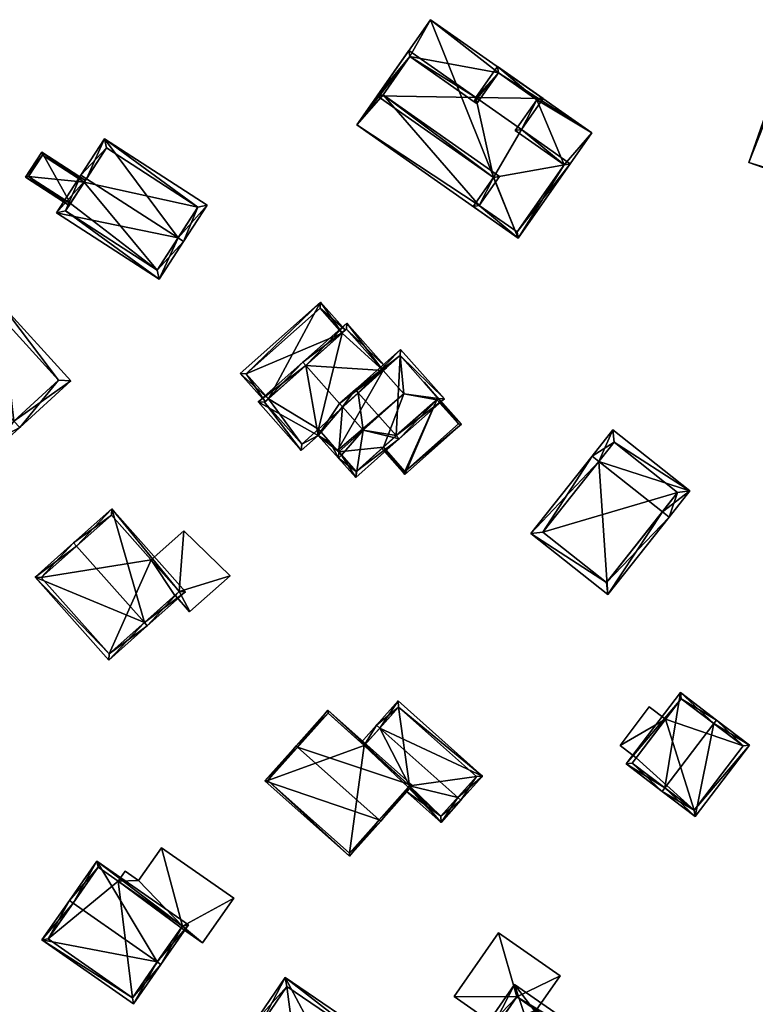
# Model space of a CAD drawing. Header units: inches. Extents: x 2685601 to 2690022, y 1235992 to 1239010.
# Tile 252 of 256: x 2688539 to 2688624, y 1238617 to 1238730. Entities that reach past the tile are written whole.
import ezdxf

# ---------------------------------------------------------------- set-up
doc = ezdxf.new("R2010")
doc.units = ezdxf.units.IN
doc.header["$MEASUREMENT"] = 0
doc.layers.add('Gebaeude Einzelhaus', color=10, linetype='Continuous')

msp = doc.modelspace()

# ---------------------------------------------------------------- meshes
at = {"layer": 'Gebaeude Einzelhaus'}
mesh = msp.add_polyface(dxfattribs=at)
corners = [(2688591.811, 1238708.781, 528.788), (2688577.751, 1238718.048, 528.788), (2688596.286, 1238705.028, 528.788), (2688583.855, 1238725.868, 528.788), (2688586.226, 1238730.114, 528.788), (2688580.778, 1238721.485, 528.788), (2688601.573, 1238713.424, 528.788), (2688604.763, 1238717.095, 528.788), (2688596.165, 1238705.724, 528.788), (2688594.031, 1238724.023, 528.788), (2688598.449, 1238720.919, 528.788), (2688595.956, 1238717.369, 528.788), (2688594.141, 1238712.099, 528.788), (2688591.25, 1238720.686, 528.788), (2688591.538, 1238720.471, 528.788), (2688586.226, 1238730.114, 516.669), (2688604.763, 1238717.095, 516.669), (2688577.751, 1238718.048, 516.669), (2688596.286, 1238705.028, 516.669)]
mesh.append_faces([[corners[k] for k in face] for face in [(9, 13, 14), (9, 3, 13), (5, 0, 12), (11, 6, 10), (9, 4, 3), (10, 7, 9), (7, 10, 6), (9, 7, 4), (0, 2, 8), (8, 2, 6), (6, 2, 7), (3, 1, 5), (5, 1, 0), (1, 3, 4), (0, 1, 2)]], dxfattribs={"color": 13})
mesh.append_faces([[corners[k] for k in face] for face in [(17, 15, 18), (18, 15, 16), (7, 2, 16), (16, 2, 18), (2, 1, 18), (18, 1, 17), (1, 4, 17), (17, 4, 15), (4, 7, 15), (15, 7, 16)]], dxfattribs={"color": 41})
mesh = msp.add_polyface(dxfattribs=at)
corners = [(2688638.391, 1238708.935, 532.461), (2688622.788, 1238713.699, 532.461), (2688644.174, 1238706.234, 532.461), (2688626.309, 1238723.244, 532.461), (2688627.646, 1238727.621, 532.461), (2688624.441, 1238717.891, 532.461), (2688646.781, 1238716.044, 532.461), (2688649.034, 1238720.155, 532.461), (2688643.658, 1238707.098, 532.461), (2688636.916, 1238723.979, 532.461), (2688641.796, 1238722.275, 532.461), (2688635.535, 1238720.024, 532.461), (2688640.399, 1238718.271, 532.461), (2688639.664, 1238712.578, 532.461), (2688627.646, 1238727.621, 520.689), (2688649.034, 1238720.155, 520.689), (2688622.788, 1238713.699, 520.689), (2688644.174, 1238706.234, 520.689), (2688626.309, 1238723.244, 520.689), (2688638.391, 1238708.935, 520.689), (2688624.441, 1238717.891, 520.689), (2688636.916, 1238723.979, 520.689), (2688646.781, 1238716.044, 520.689), (2688641.796, 1238722.275, 520.689), (2688643.658, 1238707.098, 520.689), (2688639.664, 1238712.578, 520.689), (2688640.399, 1238718.271, 520.689), (2688635.535, 1238720.024, 520.689)]
mesh.append_faces([[corners[k] for k in face] for face in [(5, 0, 13), (6, 10, 12), (11, 9, 3), (4, 3, 9), (6, 7, 10), (10, 7, 9), (9, 7, 4), (0, 2, 8), (8, 2, 6), (6, 2, 7), (3, 1, 5), (5, 1, 0), (1, 3, 4), (0, 1, 2)]], dxfattribs={"color": 13})
mesh.append_faces([[corners[k] for k in face] for face in [(18, 21, 27), (23, 22, 26), (25, 19, 20), (22, 17, 24), (24, 17, 19), (21, 15, 23), (23, 15, 22), (22, 15, 17), (18, 14, 21), (21, 14, 15), (20, 16, 18), (16, 20, 19), (16, 19, 17), (18, 16, 14), (7, 2, 15), (15, 2, 17), (2, 1, 17), (17, 1, 16), (1, 4, 16), (16, 4, 14), (4, 7, 14), (14, 7, 15)]], dxfattribs={"color": 41})
mesh = msp.add_polyface(dxfattribs=at)
corners = [(2688591.416, 1238721.168, 530.841), (2688599.145, 1238721.04, 530.841), (2688593.91, 1238724.719, 530.841), (2688583.734, 1238726.564, 530.841), (2688580.081, 1238721.364, 530.841), (2688593.445, 1238711.978, 530.841), (2688596.653, 1238717.49, 530.841), (2688591.115, 1238708.66, 530.841), (2688596.286, 1238705.028, 530.841), (2688602.269, 1238713.545, 530.841), (2688594.031, 1238724.023, 530.841), (2688598.449, 1238720.919, 530.841), (2688583.855, 1238725.868, 530.841), (2688591.25, 1238720.686, 530.841), (2688591.538, 1238720.471, 530.841), (2688580.778, 1238721.485, 530.841), (2688591.811, 1238708.781, 530.841), (2688594.141, 1238712.099, 530.841), (2688596.165, 1238705.724, 530.841), (2688601.573, 1238713.424, 530.841), (2688595.956, 1238717.369, 530.841), (2688583.855, 1238725.868, 528.788), (2688591.25, 1238720.686, 528.788), (2688580.778, 1238721.485, 528.788), (2688594.141, 1238712.099, 528.788), (2688591.811, 1238708.781, 528.788), (2688596.165, 1238705.724, 528.788), (2688601.573, 1238713.424, 528.788), (2688595.956, 1238717.369, 528.788), (2688598.449, 1238720.919, 528.788), (2688594.031, 1238724.023, 528.788), (2688591.538, 1238720.471, 528.788)]
mesh.append_faces([[corners[k] for k in face] for face in [(20, 11, 6), (19, 20, 6), (6, 11, 1), (18, 19, 9), (9, 19, 6), (16, 18, 8), (8, 18, 9), (7, 16, 8), (17, 16, 5), (15, 17, 5), (5, 16, 7), (12, 15, 4), (4, 15, 5), (3, 12, 4), (10, 14, 0), (0, 14, 13), (13, 12, 0), (0, 12, 3), (11, 10, 2), (1, 11, 2), (2, 10, 0), (9, 6, 5), (8, 9, 5), (7, 8, 5), (6, 1, 0), (5, 6, 0), (4, 5, 0), (3, 4, 0), (0, 1, 2)]], dxfattribs={"color": 13})
mesh.append_faces([[corners[k] for k in face] for face in [(31, 22, 14), (14, 22, 13), (14, 10, 31), (31, 10, 30), (29, 30, 11), (11, 30, 10), (11, 20, 29), (29, 20, 28), (20, 19, 28), (28, 19, 27), (19, 18, 27), (27, 18, 26), (25, 26, 16), (16, 26, 18), (24, 25, 17), (17, 25, 16), (17, 15, 24), (24, 15, 23), (21, 23, 12), (12, 23, 15), (22, 21, 13), (13, 21, 12)]], dxfattribs={"color": 41})
mesh = msp.add_polyface(dxfattribs=at)
corners = [(2688557.206, 1238705.03, 528.586), (2688560.538, 1238708.8, 525.11), (2688548.755, 1238716.421, 525.111), (2688557.836, 1238704.623, 528.586), (2688546.683, 1238711.836, 528.586), (2688546.053, 1238712.243, 528.586), (2688543.251, 1238707.911, 525.11), (2688555.035, 1238700.29, 525.11), (2688559.5, 1238708.578, 525.634), (2688548.978, 1238715.384, 525.634), (2688544.289, 1238708.134, 525.616), (2688554.813, 1238701.328, 525.616), (2688548.978, 1238715.384, 515.211), (2688559.5, 1238708.578, 515.211), (2688546.423, 1238711.434, 520.867), (2688544.836, 1238708.98, 520.867), (2688544.289, 1238708.134, 515.211), (2688546.423, 1238711.434, 515.211), (2688544.836, 1238708.98, 515.211), (2688554.813, 1238701.328, 515.211)]
mesh.append_faces([[corners[k] for k in face] for face in [(11, 0, 3), (3, 0, 8), (10, 11, 7), (7, 11, 3), (6, 10, 7), (4, 10, 5), (9, 4, 5), (5, 10, 6), (8, 9, 2), (2, 9, 5), (3, 8, 1), (1, 8, 2), (0, 7, 3), (5, 6, 4), (4, 6, 0), (0, 6, 7), (0, 2, 4), (4, 2, 5), (3, 1, 0), (0, 1, 2)]], dxfattribs={"color": 13})
mesh.append_faces([[corners[k] for k in face] for face in [(13, 17, 12), (13, 19, 17), (17, 19, 18), (18, 19, 16), (8, 11, 13), (13, 11, 19), (8, 0, 11), (11, 10, 19), (19, 10, 16), (16, 15, 18), (14, 12, 17), (14, 9, 12), (14, 4, 9), (16, 10, 15), (15, 10, 14), (14, 10, 4), (9, 8, 12), (12, 8, 13)]], dxfattribs={"color": 41})
mesh = msp.add_polyface(dxfattribs=at)
corners = [(2688546.423, 1238711.434, 520.867), (2688546.559, 1238711.644, 520.867), (2688541.555, 1238714.88, 519.896), (2688544.836, 1238708.98, 520.867), (2688539.696, 1238712.005, 519.896), (2688544.7, 1238708.769, 520.867), (2688540.043, 1238712.079, 519.937), (2688541.629, 1238714.534, 519.937), (2688546.423, 1238711.434, 515.211), (2688541.629, 1238714.534, 515.211), (2688540.043, 1238712.079, 515.211), (2688544.836, 1238708.98, 515.211)]
mesh.append_faces([[corners[k] for k in face] for face in [(7, 1, 0), (7, 2, 1), (7, 4, 2), (7, 6, 4), (4, 6, 5), (5, 6, 3), (3, 4, 5), (0, 2, 3), (3, 2, 4), (0, 1, 2)]], dxfattribs={"color": 13})
mesh.append_faces([[corners[k] for k in face] for face in [(8, 10, 9), (8, 11, 10), (10, 11, 6), (6, 11, 3), (6, 7, 10), (10, 7, 9), (9, 7, 8), (8, 7, 0)]], dxfattribs={"color": 41})
mesh = msp.add_polyface(dxfattribs=at)
corners = [(2688531.603, 1238691.378, 525.268), (2688527.348, 1238688.849, 523.372), (2688535.431, 1238679.99, 523.372), (2688530.929, 1238692.116, 525.268), (2688538.339, 1238683.996, 525.268), (2688539.013, 1238683.258, 525.268), (2688544.903, 1238688.633, 522.109), (2688536.82, 1238697.491, 522.109), (2688528.76, 1238688.784, 523.763), (2688536.755, 1238696.079, 522.505), (2688535.496, 1238681.403, 523.763), (2688543.49, 1238688.698, 522.505), (2688535.496, 1238681.403, 514.092), (2688543.49, 1238688.698, 514.092), (2688536.755, 1238696.079, 514.092), (2688528.76, 1238688.784, 514.092)]
mesh.append_faces([[corners[k] for k in face] for face in [(11, 9, 7), (6, 11, 7), (5, 10, 4), (4, 11, 5), (5, 11, 6), (8, 10, 2), (2, 10, 5), (1, 8, 2), (0, 8, 3), (9, 0, 3), (7, 9, 3), (3, 8, 1), (4, 7, 0), (0, 7, 3), (4, 6, 7), (4, 5, 6), (0, 2, 4), (4, 2, 5), (3, 1, 0), (0, 1, 2)]], dxfattribs={"color": 13})
mesh.append_faces([[corners[k] for k in face] for face in [(13, 12, 14), (14, 12, 15), (10, 8, 12), (12, 8, 15), (0, 15, 8), (0, 9, 15), (15, 9, 14), (9, 11, 14), (14, 11, 13), (11, 12, 13), (11, 4, 12), (12, 4, 10)]], dxfattribs={"color": 41})
mesh = msp.add_polyface(dxfattribs=at)
corners = [(2688567.583, 1238686.558, 524.212), (2688573.576, 1238697.655, 523.372), (2688564.343, 1238689.453, 523.372), (2688576.07, 1238694.094, 524.212), (2688576.444, 1238694.426, 524.212), (2688567.209, 1238686.226, 524.212), (2688573.535, 1238696.949, 523.469), (2688565.049, 1238689.411, 523.469), (2688576.07, 1238694.094, 517.784), (2688573.535, 1238696.949, 517.784), (2688565.049, 1238689.411, 517.784), (2688567.583, 1238686.558, 517.784)]
mesh.append_faces([[corners[k] for k in face] for face in [(2, 7, 5), (5, 7, 0), (6, 4, 3), (2, 1, 7), (7, 1, 6), (6, 1, 4), (0, 2, 5), (4, 1, 3), (3, 1, 0), (0, 1, 2)]], dxfattribs={"color": 13})
mesh.append_faces([[corners[k] for k in face] for face in [(8, 10, 9), (8, 11, 10), (10, 11, 7), (7, 11, 0), (7, 6, 10), (10, 6, 9), (9, 6, 8), (8, 6, 3)]], dxfattribs={"color": 41})
mesh = msp.add_polyface(dxfattribs=at)
corners = [(2688580.782, 1238689.792, 526.191), (2688581.156, 1238690.124, 525.9), (2688576.609, 1238695.243, 525.9), (2688571.881, 1238690.374, 529.836), (2688571.548, 1238690.748, 529.836), (2688575.762, 1238686.004, 529.836), (2688576.095, 1238685.63, 529.836), (2688566.418, 1238686.191, 525.784), (2688571.371, 1238680.614, 525.784), (2688573.319, 1238682.343, 527.321), (2688575.671, 1238680.448, 527.618), (2688575.63, 1238679.741, 527.323), (2688576.003, 1238680.073, 527.618), (2688578.481, 1238682.943, 529.836), (2688576.568, 1238694.536, 526.191), (2688571.414, 1238681.32, 526.08), (2688573.36, 1238683.049, 527.616), (2688574.736, 1238681.5, 527.617), (2688567.124, 1238686.15, 526.08), (2688576.568, 1238694.536, 517.784), (2688580.782, 1238689.792, 517.784), (2688567.583, 1238686.558, 524.212), (2688567.124, 1238686.15, 517.784), (2688576.07, 1238694.094, 524.212), (2688576.07, 1238694.094, 517.784), (2688567.583, 1238686.558, 517.784), (2688571.414, 1238681.32, 517.784), (2688573.36, 1238683.049, 517.784), (2688575.511, 1238680.628, 517.784), (2688575.671, 1238680.448, 527.616), (2688575.671, 1238680.448, 517.784), (2688583.168, 1238687.105, 517.784)]
mesh.append_faces([[corners[k] for k in face] for face in [(11, 10, 12), (11, 17, 10), (18, 4, 3), (18, 7, 4), (15, 8, 18), (18, 8, 7), (11, 9, 17), (17, 9, 16), (16, 9, 15), (15, 9, 8), (14, 1, 0), (14, 2, 1), (14, 4, 2), (14, 3, 4), (7, 3, 4), (6, 10, 13), (10, 11, 12), (7, 9, 3), (3, 9, 5), (5, 9, 6), (6, 9, 10), (10, 9, 11), (7, 8, 9), (0, 5, 6), (0, 3, 5), (0, 2, 3), (3, 2, 4), (0, 1, 2)]], dxfattribs={"color": 13})
mesh.append_faces([[corners[k] for k in face] for face in [(20, 24, 19), (25, 26, 22), (20, 27, 24), (24, 27, 25), (25, 27, 26), (20, 28, 27), (20, 31, 28), (28, 31, 30), (17, 29, 10), (17, 28, 29), (29, 28, 30), (17, 27, 28), (17, 16, 27), (26, 27, 15), (15, 27, 16), (15, 18, 26), (26, 18, 22), (22, 21, 25), (23, 19, 24), (23, 14, 19), (21, 3, 23), (23, 3, 14), (22, 18, 21), (21, 18, 3), (19, 0, 20), (19, 14, 0)]], dxfattribs={"color": 41})
mesh = msp.add_polyface(dxfattribs=at)
corners = [(2688576.004, 1238680.073, 527.616), (2688578.481, 1238682.943, 529.836), (2688575.671, 1238680.448, 527.616), (2688577.618, 1238677.503, 527.321), (2688582.62, 1238681.946, 531.273), (2688582.288, 1238682.32, 531.273), (2688577.913, 1238687.245, 531.273), (2688576.095, 1238685.63, 529.836), (2688575.631, 1238679.742, 527.321), (2688577.581, 1238687.619, 531.273), (2688575.762, 1238686.004, 529.836), (2688587.809, 1238686.554, 527.321), (2688582.77, 1238692.228, 527.321), (2688587.103, 1238686.595, 527.606), (2688582.729, 1238691.521, 527.606), (2688577.659, 1238678.209, 527.616), (2688587.103, 1238686.595, 526.209), (2688582.729, 1238691.521, 517.784), (2688587.103, 1238686.595, 517.784), (2688580.782, 1238689.792, 526.191), (2688580.782, 1238689.792, 517.784), (2688575.671, 1238680.448, 517.784), (2688577.659, 1238678.209, 517.784), (2688586.939, 1238686.449, 526.209), (2688580.796, 1238680.994, 526.209), (2688580.796, 1238680.994, 517.784), (2688586.939, 1238686.449, 517.784), (2688583.168, 1238687.105, 517.784)]
mesh.append_faces([[corners[k] for k in face] for face in [(4, 15, 5), (15, 8, 0), (4, 3, 15), (15, 3, 8), (10, 9, 7), (7, 9, 6), (11, 14, 12), (12, 14, 9), (9, 14, 6), (4, 13, 11), (11, 13, 14), (4, 5, 13), (5, 12, 6), (6, 12, 9), (4, 11, 5), (5, 11, 12), (7, 9, 10), (7, 6, 9), (3, 0, 8), (7, 1, 6), (6, 1, 5), (5, 1, 4), (4, 1, 3), (3, 1, 0), (0, 1, 2)]], dxfattribs={"color": 13})
mesh.append_faces([[corners[k] for k in face] for face in [(17, 27, 20), (27, 25, 21), (21, 25, 22), (27, 26, 25), (17, 18, 27), (27, 18, 26), (16, 26, 18), (16, 23, 26), (24, 22, 25), (24, 15, 22), (23, 5, 24), (24, 5, 15), (16, 13, 23), (23, 13, 5), (0, 22, 15), (2, 21, 0), (0, 21, 22), (19, 17, 20), (19, 14, 17), (7, 6, 19), (19, 6, 14), (14, 16, 17), (17, 16, 18), (14, 13, 16)]], dxfattribs={"color": 41})
mesh = msp.add_polyface(dxfattribs=at)
corners = [(2688580.796, 1238680.994, 526.209), (2688580.609, 1238680.829, 526.209), (2688583.253, 1238677.853, 525.425), (2688586.939, 1238686.449, 526.209), (2688589.768, 1238683.64, 525.425), (2688587.103, 1238686.595, 526.209), (2688585.503, 1238688.443, 526.69), (2688585.48, 1238688.423, 526.69), (2688583.274, 1238678.205, 525.474), (2688589.415, 1238683.661, 525.474), (2688586.939, 1238686.449, 517.784), (2688589.415, 1238683.661, 517.784), (2688580.796, 1238680.994, 517.784), (2688583.274, 1238678.205, 517.784)]
mesh.append_faces([[corners[k] for k in face] for face in [(5, 9, 3), (8, 1, 0), (8, 2, 1), (5, 4, 9), (9, 4, 8), (8, 4, 2), (7, 6, 5), (5, 6, 4), (5, 6, 7), (3, 4, 5), (5, 4, 6), (0, 2, 3), (3, 2, 4), (0, 1, 2)]], dxfattribs={"color": 13})
mesh.append_faces([[corners[k] for k in face] for face in [(11, 13, 10), (10, 13, 12), (9, 8, 11), (11, 8, 13), (13, 8, 12), (12, 8, 0), (11, 10, 9), (9, 10, 3)]], dxfattribs={"color": 41})
mesh = msp.add_polyface(dxfattribs=at)
corners = [(2688605.564, 1238679.35, 533.899), (2688616.014, 1238675.96, 528.053), (2688607.156, 1238682.973, 528.053), (2688612.854, 1238673.579, 533.899), (2688613.638, 1238672.959, 533.899), (2688604.78, 1238679.97, 533.899), (2688597.731, 1238671.066, 528.685), (2688606.59, 1238664.055, 528.685), (2688607.32, 1238681.568, 529.58), (2688599.136, 1238671.23, 529.144), (2688606.426, 1238665.46, 529.144), (2688614.609, 1238675.796, 529.581), (2688614.609, 1238675.796, 520.356), (2688607.32, 1238681.568, 520.356), (2688599.136, 1238671.23, 520.356), (2688606.426, 1238665.46, 520.356)]
mesh.append_faces([[corners[k] for k in face] for face in [(11, 8, 1), (10, 3, 4), (4, 3, 11), (4, 11, 1), (7, 10, 4), (9, 10, 6), (6, 10, 7), (0, 9, 5), (8, 0, 5), (5, 9, 6), (1, 8, 2), (2, 8, 5), (0, 7, 3), (3, 7, 4), (5, 6, 0), (0, 6, 7), (0, 2, 5), (4, 1, 3), (3, 1, 0), (0, 1, 2)]], dxfattribs={"color": 13})
mesh.append_faces([[corners[k] for k in face] for face in [(12, 15, 14), (12, 14, 13), (10, 15, 12), (10, 12, 3), (3, 12, 11), (14, 15, 10), (9, 14, 10), (13, 14, 9), (0, 13, 9), (8, 13, 0), (12, 13, 8), (11, 12, 8)]], dxfattribs={"color": 41})
mesh = msp.add_polyface(dxfattribs=at)
corners = [(2688553.346, 1238660.842, 524.931), (2688540.783, 1238666.07, 521.772), (2688549.25, 1238656.535, 521.772), (2688545.542, 1238669.629, 524.931), (2688545.21, 1238670.003, 524.931), (2688553.678, 1238660.468, 524.931), (2688558.059, 1238664.358, 521.615), (2688549.593, 1238673.894, 521.615), (2688549.291, 1238657.241, 522.038), (2688557.353, 1238664.4, 521.898), (2688549.55, 1238673.188, 521.899), (2688541.489, 1238666.029, 522.039), (2688554.11, 1238668.052, 520.948), (2688549.55, 1238673.188, 514.776), (2688557.353, 1238664.4, 520.948), (2688554.11, 1238668.052, 514.776), (2688541.489, 1238666.029, 514.776), (2688549.291, 1238657.241, 514.776), (2688556.844, 1238663.948, 520.982), (2688556.844, 1238663.948, 514.776), (2688556.87, 1238663.971, 520.98), (2688557.353, 1238664.4, 514.776)]
mesh.append_faces([[corners[k] for k in face] for face in [(11, 8, 1), (3, 11, 4), (10, 3, 4), (4, 11, 1), (9, 10, 7), (7, 10, 4), (6, 9, 7), (8, 0, 5), (5, 0, 9), (5, 9, 6), (1, 8, 2), (2, 8, 5), (0, 7, 3), (3, 7, 4), (5, 6, 0), (0, 6, 7), (0, 2, 5), (4, 1, 3), (3, 1, 0), (0, 1, 2)]], dxfattribs={"color": 13})
mesh.append_faces([[corners[k] for k in face] for face in [(15, 16, 13), (15, 17, 16), (15, 19, 17), (15, 21, 19), (9, 20, 14), (9, 18, 20), (18, 17, 19), (18, 8, 17), (9, 0, 18), (18, 0, 8), (8, 16, 17), (8, 11, 16), (3, 10, 11), (11, 10, 16), (16, 10, 13), (13, 12, 15), (12, 9, 14), (13, 10, 12), (12, 10, 9)]], dxfattribs={"color": 41})
mesh = msp.add_polyface(dxfattribs=at)
corners = [(2688557.353, 1238664.4, 520.948), (2688563.206, 1238666.216, 520.666), (2688557.866, 1238671.386, 520.695), (2688558.572, 1238662.101, 520.979), (2688554.11, 1238668.052, 520.948), (2688556.87, 1238663.971, 520.98), (2688558.523, 1238662.058, 520.982), (2688556.844, 1238663.948, 520.982), (2688557.866, 1238671.386, 514.776), (2688563.206, 1238666.216, 514.776), (2688554.11, 1238668.052, 514.776), (2688556.844, 1238663.948, 514.776), (2688558.523, 1238662.058, 514.776), (2688558.572, 1238662.101, 514.776), (2688557.353, 1238664.4, 514.776)]
mesh.append_faces([[corners[k] for k in face] for face in [(3, 5, 6), (6, 5, 7), (3, 0, 5), (0, 2, 4), (3, 1, 0), (0, 1, 2)]], dxfattribs={"color": 13})
mesh.append_faces([[corners[k] for k in face] for face in [(8, 14, 10), (14, 13, 11), (11, 13, 12), (8, 9, 14), (14, 9, 13), (3, 12, 13), (3, 6, 12), (1, 13, 9), (1, 3, 13), (12, 6, 11), (11, 6, 7), (8, 10, 2), (2, 10, 4), (2, 1, 8), (8, 1, 9)]], dxfattribs={"color": 41})
mesh = msp.add_polyface(dxfattribs=at)
corners = [(2688618.763, 1238649.243, 530.754), (2688622.854, 1238646.76, 527.154), (2688619.065, 1238649.641, 530.754), (2688616.617, 1238638.561, 527.154), (2688613.132, 1238641.841, 530.754), (2688612.829, 1238641.443, 530.754), (2688614.922, 1238652.793, 527.154), (2688608.686, 1238644.595, 527.154), (2688622.153, 1238646.665, 527.532), (2688616.522, 1238639.262, 527.532), (2688615.017, 1238652.092, 527.5), (2688609.387, 1238644.69, 527.5), (2688622.153, 1238646.665, 518.617), (2688615.017, 1238652.092, 518.617), (2688613.213, 1238649.72, 524.183), (2688609.85, 1238645.299, 524.183), (2688609.387, 1238644.69, 518.617), (2688613.213, 1238649.72, 518.617), (2688609.85, 1238645.299, 518.617), (2688616.522, 1238639.262, 518.617)]
mesh.append_faces([[corners[k] for k in face] for face in [(4, 9, 5), (11, 4, 5), (5, 9, 3), (10, 11, 7), (7, 11, 5), (6, 10, 7), (0, 10, 2), (8, 0, 2), (2, 10, 6), (1, 9, 8), (3, 9, 1), (1, 8, 2), (4, 7, 5), (2, 6, 0), (0, 6, 4), (4, 6, 7), (3, 4, 5), (3, 0, 4), (3, 1, 0), (0, 1, 2)]], dxfattribs={"color": 13})
mesh.append_faces([[corners[k] for k in face] for face in [(12, 17, 13), (12, 19, 17), (17, 19, 18), (18, 19, 16), (8, 9, 12), (12, 9, 19), (4, 11, 9), (9, 11, 19), (19, 11, 16), (16, 15, 18), (14, 13, 17), (14, 10, 13), (16, 11, 15), (15, 11, 14), (14, 11, 10), (10, 12, 13), (0, 8, 10), (10, 8, 12)]], dxfattribs={"color": 41})
mesh = msp.add_polyface(dxfattribs=at)
corners = [(2688583.65, 1238641.919, 520.907), (2688583.318, 1238641.546, 520.745), (2688587.445, 1238637.87, 520.745), (2688589.338, 1238640.747, 521.851), (2688589.711, 1238640.415, 521.851), (2688583.805, 1238642.093, 520.983), (2688580.385, 1238648.721, 521.851), (2688578.606, 1238646.723, 520.983), (2688580.011, 1238649.054, 521.851), (2688578.232, 1238647.056, 520.983), (2688592.194, 1238643.203, 520.745), (2688582.494, 1238651.841, 520.745), (2688591.488, 1238643.161, 520.893), (2688582.535, 1238651.135, 520.893), (2688587.404, 1238638.576, 520.907), (2688582.535, 1238651.135, 514.801), (2688591.488, 1238643.161, 514.801), (2688578.606, 1238646.723, 514.801), (2688583.65, 1238641.919, 514.801), (2688587.404, 1238638.576, 514.801), (2688583.805, 1238642.093, 514.801)]
mesh.append_faces([[corners[k] for k in face] for face in [(14, 1, 0), (14, 2, 1), (14, 4, 2), (14, 3, 4), (8, 7, 9), (8, 6, 7), (10, 13, 11), (11, 13, 8), (8, 13, 6), (4, 12, 10), (10, 12, 13), (4, 3, 12), (6, 11, 8), (4, 10, 3), (3, 10, 6), (6, 10, 11), (7, 8, 9), (5, 6, 7), (7, 6, 8), (5, 3, 6), (0, 2, 5), (5, 2, 3), (3, 2, 4), (0, 1, 2)]], dxfattribs={"color": 13})
mesh.append_faces([[corners[k] for k in face] for face in [(16, 20, 15), (15, 20, 17), (16, 19, 20), (20, 19, 18), (12, 3, 16), (16, 3, 19), (19, 3, 14), (19, 14, 18), (18, 14, 0), (15, 6, 13), (15, 17, 6), (6, 17, 7), (13, 12, 15), (15, 12, 16)]], dxfattribs={"color": 41})
mesh = msp.add_polyface(dxfattribs=at)
corners = [(2688580.315, 1238638.174, 525.011), (2688576.919, 1238633.985, 521.851), (2688580.501, 1238638.008, 525.011), (2688567.179, 1238642.659, 521.851), (2688570.949, 1238646.517, 525.011), (2688570.763, 1238646.683, 525.011), (2688584.158, 1238642.113, 521.851), (2688574.418, 1238650.788, 521.851), (2688576.899, 1238634.338, 521.998), (2688567.531, 1238642.679, 521.997), (2688583.805, 1238642.093, 521.995), (2688574.438, 1238650.435, 521.995), (2688578.606, 1238646.723, 520.983), (2688574.438, 1238650.435, 514.801), (2688583.805, 1238642.093, 520.983), (2688578.606, 1238646.723, 514.801), (2688567.531, 1238642.679, 514.801), (2688576.899, 1238634.338, 514.801), (2688583.65, 1238641.919, 520.907), (2688583.65, 1238641.919, 514.801), (2688583.805, 1238642.093, 514.801)]
mesh.append_faces([[corners[k] for k in face] for face in [(4, 9, 5), (11, 4, 5), (5, 9, 3), (10, 11, 7), (7, 11, 5), (6, 10, 7), (8, 0, 2), (2, 0, 10), (2, 10, 6), (9, 8, 1), (3, 9, 1), (1, 8, 2), (4, 7, 5), (2, 6, 0), (0, 6, 4), (4, 6, 7), (3, 4, 5), (3, 0, 4), (3, 1, 0), (0, 1, 2)]], dxfattribs={"color": 13})
mesh.append_faces([[corners[k] for k in face] for face in [(15, 16, 13), (15, 17, 16), (15, 19, 17), (15, 20, 19), (10, 18, 14), (18, 17, 19), (18, 8, 17), (10, 0, 18), (18, 0, 8), (8, 9, 17), (17, 9, 16), (4, 11, 9), (9, 11, 16), (16, 11, 13), (13, 12, 15), (12, 10, 14), (13, 11, 12), (12, 11, 10)]], dxfattribs={"color": 41})
mesh = msp.add_polyface(dxfattribs=at)
corners = [(2688613.213, 1238649.72, 524.183), (2688607.989, 1238646.715, 524.183), (2688609.85, 1238645.299, 524.183), (2688611.353, 1238651.136, 524.183), (2688611.353, 1238651.136, 518.617), (2688613.213, 1238649.72, 518.617), (2688607.989, 1238646.715, 518.617), (2688609.85, 1238645.299, 518.617)]
mesh.append_faces([[corners[k] for k in face] for face in [(3, 1, 0), (0, 1, 2)]], dxfattribs={"color": 13})
mesh.append_faces([[corners[k] for k in face] for face in [(5, 6, 4), (5, 7, 6), (6, 7, 1), (1, 7, 2), (1, 3, 6), (6, 3, 4), (4, 0, 5), (4, 3, 0)]], dxfattribs={"color": 41})
mesh = msp.add_polyface(dxfattribs=at)
corners = [(2688557.703, 1238625.963, 519.205), (2688555.301, 1238634.96, 519.205), (2688552.674, 1238631.198, 519.205), (2688563.608, 1238629.161, 519.205), (2688550.336, 1238631.105, 519.205), (2688551.145, 1238632.264, 519.205), (2688560.03, 1238624.038, 519.205), (2688557.562, 1238625.761, 519.205), (2688552.674, 1238631.198, 513.625), (2688555.301, 1238634.96, 513.625), (2688551.145, 1238632.264, 513.625), (2688550.336, 1238631.105, 513.625), (2688560.03, 1238624.038, 513.624), (2688557.562, 1238625.761, 513.624), (2688563.608, 1238629.161, 513.624), (2688557.703, 1238625.963, 513.624)]
mesh.append_faces([[corners[k] for k in face] for face in [(3, 0, 6), (6, 0, 7), (0, 2, 4), (4, 2, 5), (3, 1, 0), (0, 1, 2)]], dxfattribs={"color": 13})
mesh.append_faces([[corners[k] for k in face] for face in [(8, 11, 10), (12, 15, 14), (14, 15, 9), (9, 15, 8), (8, 15, 11), (12, 13, 15), (1, 3, 9), (9, 3, 14), (3, 6, 14), (14, 6, 12), (13, 12, 7), (7, 12, 6), (10, 11, 5), (5, 11, 4), (5, 2, 10), (10, 2, 8), (2, 1, 8), (8, 1, 9)]], dxfattribs={"color": 41})
mesh = msp.add_polyface(dxfattribs=at)
corners = [(2688554.826, 1238621.841, 523.154), (2688541.578, 1238624.371, 520.152), (2688552.083, 1238617.038, 520.152), (2688545.141, 1238628.602, 523.154), (2688544.731, 1238628.888, 523.154), (2688555.235, 1238621.555, 523.154), (2688558.399, 1238626.086, 520.152), (2688547.894, 1238633.419, 520.152), (2688542.274, 1238624.495, 520.425), (2688548.018, 1238632.723, 520.424), (2688551.959, 1238617.734, 520.424), (2688557.703, 1238625.963, 520.423), (2688550.336, 1238631.105, 519.205), (2688548.018, 1238632.723, 513.625), (2688557.703, 1238625.963, 519.205), (2688550.336, 1238631.105, 513.625), (2688542.274, 1238624.495, 513.624), (2688551.959, 1238617.734, 513.624), (2688557.562, 1238625.761, 519.205), (2688557.562, 1238625.761, 513.624), (2688557.703, 1238625.963, 513.624)]
mesh.append_faces([[corners[k] for k in face] for face in [(11, 9, 7), (6, 11, 7), (10, 0, 5), (5, 0, 11), (5, 11, 6), (2, 10, 5), (8, 10, 1), (1, 10, 2), (3, 8, 4), (9, 3, 4), (7, 9, 4), (4, 8, 1), (0, 7, 3), (3, 7, 4), (5, 6, 0), (0, 6, 7), (0, 2, 5), (4, 1, 3), (3, 1, 0), (0, 1, 2)]], dxfattribs={"color": 13})
mesh.append_faces([[corners[k] for k in face] for face in [(15, 16, 13), (15, 17, 16), (15, 19, 17), (15, 20, 19), (10, 18, 0), (0, 18, 11), (11, 18, 14), (10, 17, 18), (18, 17, 19), (10, 16, 17), (10, 8, 16), (3, 9, 8), (8, 9, 16), (16, 9, 13), (13, 12, 15), (12, 11, 14), (13, 9, 12), (12, 9, 11)]], dxfattribs={"color": 41})
mesh = msp.add_polyface(dxfattribs=at)
corners = [(2688596.129, 1238617.838, 519.086), (2688601.11, 1238620.234, 519.086), (2688594.028, 1238625.169, 519.086), (2688598.359, 1238616.285, 519.086), (2688588.93, 1238617.853, 519.086), (2688593.784, 1238614.471, 519.086), (2688594.028, 1238625.169, 513.401), (2688601.11, 1238620.234, 513.401), (2688588.93, 1238617.853, 513.401), (2688593.784, 1238614.471, 513.401), (2688598.359, 1238616.285, 513.401), (2688596.129, 1238617.838, 513.401)]
mesh.append_faces([[corners[k] for k in face] for face in [(0, 4, 5), (0, 2, 4), (3, 1, 0), (0, 1, 2)]], dxfattribs={"color": 13})
mesh.append_faces([[corners[k] for k in face] for face in [(8, 11, 9), (11, 7, 10), (8, 6, 11), (11, 6, 7), (7, 1, 10), (10, 1, 3), (8, 9, 4), (4, 9, 5), (4, 2, 8), (8, 2, 6), (2, 1, 6), (6, 1, 7)]], dxfattribs={"color": 41})
mesh = msp.add_polyface(dxfattribs=at)
corners = [(2688566.61, 1238614.445, 522.838), (2688569.513, 1238620.053, 519.205), (2688565.99, 1238614.866, 522.838), (2688575.837, 1238608.178, 522.838), (2688579.98, 1238612.943, 519.205), (2688576.458, 1238607.756, 522.838), (2688571.285, 1238607.453, 521.044), (2688562.555, 1238609.81, 519.362), (2688569.625, 1238605.008, 519.362), (2688574.683, 1238605.145, 521.044), (2688569.711, 1238619.011, 519.64), (2688578.939, 1238612.744, 519.639), (2688563.596, 1238610.009, 519.788), (2688569.426, 1238606.05, 519.789), (2688574.484, 1238606.186, 521.47), (2688571.086, 1238608.495, 521.471), (2688569.711, 1238619.011, 511.951), (2688578.939, 1238612.744, 511.951), (2688563.596, 1238610.009, 511.951), (2688568.268, 1238606.836, 518.985), (2688568.268, 1238606.836, 511.951), (2688569.426, 1238606.05, 518.985), (2688571.086, 1238608.495, 518.985), (2688574.484, 1238606.186, 518.985), (2688575.198, 1238607.237, 518.985), (2688575.198, 1238607.237, 511.951), (2688574.484, 1238606.186, 511.951), (2688571.086, 1238608.495, 511.951), (2688569.426, 1238606.05, 511.951)]
mesh.append_faces([[corners[k] for k in face] for face in [(14, 3, 5), (5, 3, 11), (5, 11, 4), (9, 14, 5), (15, 14, 6), (13, 15, 6), (6, 14, 9), (12, 13, 8), (8, 13, 6), (7, 12, 8), (0, 12, 2), (10, 0, 2), (2, 12, 7), (11, 10, 1), (4, 11, 1), (1, 10, 2), (3, 9, 5), (0, 6, 3), (3, 6, 9), (2, 7, 0), (0, 7, 6), (6, 7, 8), (4, 3, 5), (4, 1, 3), (3, 1, 0), (0, 1, 2)]], dxfattribs={"color": 13})
mesh.append_faces([[corners[k] for k in face] for face in [(25, 27, 17), (17, 27, 16), (16, 27, 18), (18, 27, 20), (20, 27, 28), (25, 26, 27), (17, 24, 25), (24, 14, 23), (24, 3, 14), (17, 11, 24), (24, 11, 3), (14, 22, 23), (14, 15, 22), (15, 13, 22), (22, 13, 21), (13, 19, 21), (19, 18, 20), (13, 12, 19), (19, 12, 18), (0, 10, 12), (12, 10, 18), (18, 10, 16), (10, 11, 16), (16, 11, 17)]], dxfattribs={"color": 41})
mesh = msp.add_polyface(dxfattribs=at)
corners = [(2688592.432, 1238612.531, 524.774), (2688595.88, 1238619.23, 519.56), (2688591.611, 1238613.103, 524.774), (2688598.267, 1238611.968, 522.768), (2688599.756, 1238614.106, 520.949), (2688608.639, 1238610.343, 519.56), (2688598.74, 1238609.516, 523.984), (2688603.55, 1238604.787, 524.774), (2688604.371, 1238604.215, 524.774), (2688601.023, 1238609.969, 522.813), (2688602.55, 1238612.161, 520.949), (2688592.389, 1238605.279, 520.591), (2688587.613, 1238607.361, 519.876), (2688591.805, 1238604.441, 519.876), (2688596.574, 1238603.583, 521.291), (2688596.823, 1238602.19, 520.591), (2688594.987, 1238607.259, 522.768), (2688593.781, 1238605.528, 521.291), (2688600.371, 1238598.474, 519.876), (2688596.24, 1238601.353, 519.876), (2688597.817, 1238605.368, 522.814), (2688597.449, 1238607.662, 523.984), (2688607.246, 1238610.094, 520.259), (2688596.129, 1238617.838, 520.258), (2688589.005, 1238607.61, 520.576), (2688591.563, 1238605.841, 520.583), (2688592.14, 1238606.671, 521.291), (2688598.214, 1238602.439, 521.291), (2688597.631, 1238601.601, 520.576), (2688600.123, 1238599.866, 520.576), (2688598.359, 1238616.285, 519.086), (2688607.246, 1238610.094, 513.401), (2688598.359, 1238616.285, 513.401), (2688596.129, 1238617.838, 519.086), (2688593.784, 1238614.471, 519.086), (2688589.005, 1238607.61, 513.401), (2688593.784, 1238614.471, 513.401), (2688591.563, 1238605.841, 513.401), (2688592.14, 1238606.671, 513.401), (2688598.214, 1238602.439, 513.401), (2688597.631, 1238601.601, 513.401), (2688600.123, 1238599.866, 513.401), (2688596.129, 1238617.838, 513.401)]
mesh.append_faces([[corners[k] for k in face] for face in [(18, 29, 8), (8, 29, 7), (15, 28, 19), (19, 28, 18), (18, 28, 29), (15, 27, 28), (11, 14, 15), (15, 14, 27), (11, 17, 14), (11, 26, 17), (13, 25, 11), (11, 25, 26), (2, 24, 12), (12, 24, 13), (13, 24, 25), (2, 0, 24), (5, 23, 1), (1, 23, 2), (2, 23, 0), (5, 22, 23), (5, 8, 22), (22, 8, 7), (21, 0, 16), (20, 7, 21), (21, 7, 0), (7, 18, 8), (14, 15, 20), (20, 15, 7), (7, 15, 18), (18, 15, 19), (11, 14, 17), (16, 11, 17), (11, 16, 0), (14, 11, 15), (2, 12, 0), (0, 12, 11), (11, 12, 13), (9, 5, 10), (10, 5, 4), (6, 7, 9), (9, 7, 5), (5, 7, 8), (3, 0, 6), (6, 0, 7), (1, 3, 4), (1, 4, 5), (3, 1, 0), (0, 1, 2)]], dxfattribs={"color": 13})
mesh.append_faces([[corners[k] for k in face] for face in [(36, 38, 35), (35, 38, 37), (39, 41, 40), (39, 31, 41), (36, 32, 38), (38, 32, 39), (39, 32, 31), (36, 42, 32), (22, 41, 31), (22, 29, 41), (22, 7, 29), (29, 28, 41), (41, 28, 40), (28, 39, 40), (28, 27, 39), (17, 39, 14), (14, 39, 27), (17, 38, 39), (17, 26, 38), (26, 25, 38), (38, 25, 37), (25, 24, 37), (37, 24, 35), (35, 34, 36), (34, 23, 33), (34, 0, 23), (35, 24, 34), (34, 24, 0), (23, 30, 33), (30, 31, 32), (23, 22, 30), (30, 22, 31)]], dxfattribs={"color": 41})

doc.saveas('drawing.dxf')
